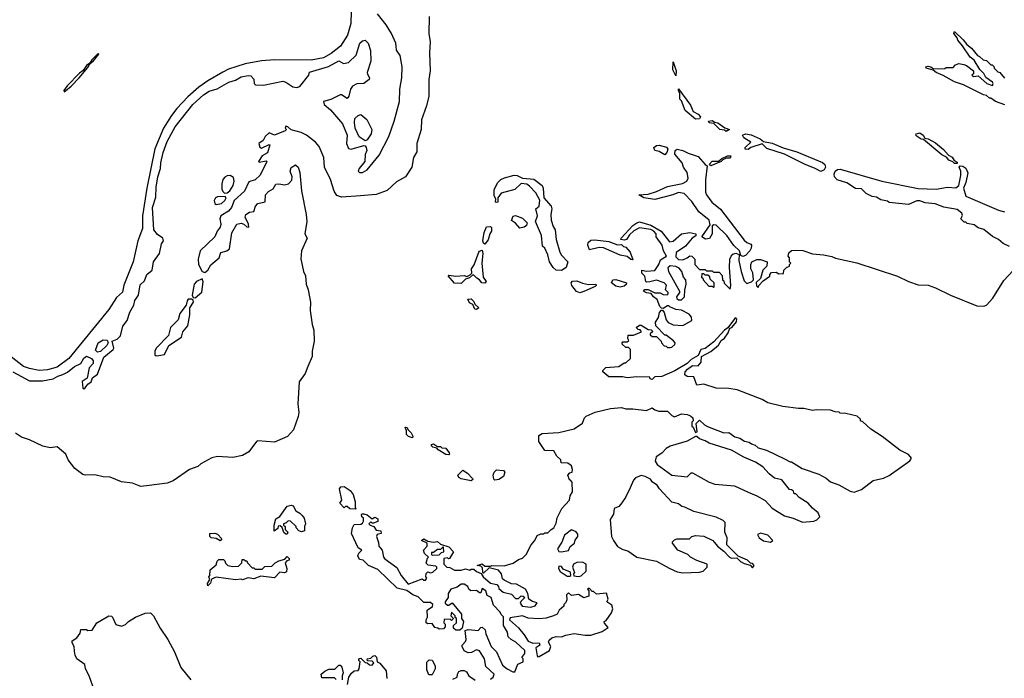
# Model space of a CAD drawing. Extents: x 2206940 to 2356632, y 511582 to 673215.
# Tile 77 of 228: x 2278695 to 2285762, y 589266 to 593993. Entities that reach past the tile are written whole.
import ezdxf

# ---------------------------------------------------------------- set-up
doc = ezdxf.new("R2010")
doc.units = 0

msp = doc.modelspace()

# ---------------------------------------------------------------- linework, layer by layer
at = {"layer": '0CON10XD'}
for points in [[(2281074.5, 594055), (2281072.6, 593965), (2281047.2, 593882.8), (2280997.7, 593802.3), (2280930, 593750), (2280875, 593718.2), (2280788.4, 593701.6), (2280526.2, 593703.8), (2280432.1, 593697.9), (2280313.6, 593676.4), (2280193.2, 593636.8), (2280152.8, 593617.2), (2280045, 593554.5), (2279981.4, 593508.6), (2279901.5, 593438.5), (2279823.9, 593356.1), (2279784.5, 593305.5), (2279728.5, 593215), (2279664.5, 593065.5), (2279608, 592785), (2279577.9, 592585), (2279577.6, 592495), (2279544.5, 592405.5), (2279509.1, 592255), (2279442.6, 592087.4), (2279433.2, 592036.8), (2279390.4, 591999.6), (2279336.1, 591913.9), (2279048.2, 591561.8), (2278965, 591500.1), (2278895, 591479.6), (2278835, 591476.5), (2278765, 591488.8), (2278723.6, 591503.6), (2278635, 591572.7)], [(2278645, 591464.6), (2278765, 591401.1), (2278858.3, 591401.7), (2278935, 591414.5), (2278968.1, 591435), (2279005, 591445.8), (2279037.5, 591462.5), (2279088.6, 591505), (2279133.4, 591526.6), (2279155, 591563.3), (2279175, 591578.8), (2279211.2, 591561.2), (2279222, 591545), (2279223.9, 591526.1), (2279194, 591495), (2279179.7, 591420.3), (2279144.4, 591395.6), (2279148.8, 591348.8), (2279155, 591343.8), (2279165, 591352), (2279183.5, 591376.5), (2279208.9, 591395), (2279217.5, 591422.5), (2279255, 591448.1), (2279299.8, 591570.2), (2279367.3, 591625), (2279370.4, 591635), (2279360, 591685), (2279395, 591700.8), (2279420, 591725), (2279435.4, 591794.6), (2279467.5, 591835), (2279485.6, 591895), (2279515, 591943.3), (2279521.1, 591978.9), (2279547.1, 592015), (2279560.6, 592089.4), (2279590.7, 592119.3), (2279608, 592165), (2279646, 592195), (2279655.8, 592255), (2279700, 592315), (2279712.5, 592385), (2279726.7, 592405), (2279722.5, 592425), (2279685, 592452.5), (2279658.8, 592485), (2279648.5, 592645), (2279671.5, 592718.5), (2279675, 592791.2), (2279688, 592865), (2279706.3, 592925), (2279708.6, 592965), (2279725, 593039.2), (2279755, 593119.1), (2279810.2, 593225), (2279937.3, 593385), (2280015, 593453.9), (2280055, 593478.9), (2280112.1, 593497.9), (2280196.7, 593545), (2280245, 593558.8), (2280285, 593581.9), (2280335, 593593.3), (2280355, 593590), (2280376.4, 593566.4), (2280377.5, 593535), (2280387.5, 593525), (2280445, 593524.1), (2280585, 593551.8), (2280605, 593545.6), (2280655, 593511.8), (2280685, 593506.7), (2280705, 593513.3), (2280770, 593595), (2280775, 593616.7), (2280912.2, 593657.8), (2280985, 593697.1), (2281019.3, 593679.3), (2281055, 593686.2), (2281110.6, 593739.4), (2281136.2, 593825), (2281155, 593842.5), (2281175, 593847.1), (2281197.5, 593825), (2281213.1, 593773.1), (2281215.7, 593695), (2281189.6, 593615), (2281190.9, 593600.9), (2281206, 593575), (2281203.8, 593565), (2281165, 593534), (2281115, 593532.5), (2281085, 593515.8), (2281069.2, 593495), (2281058.8, 593445), (2281045, 593426.7), (2281005, 593453.8), (2280995, 593454), (2280929.4, 593420.6), (2280875, 593406), (2280881.5, 593385), (2280926.5, 593346.5), (2281012.5, 593245), (2281046.9, 593165), (2281042, 593105), (2281055, 593068), (2281075, 593064.4), (2281165, 593090), (2281175, 593087.5), (2281183.3, 593075), (2281185.8, 593055), (2281174, 593025), (2281172, 592975), (2281132.5, 592925), (2281125.6, 592905), (2281135.5, 592895.5), (2281155, 592896), (2281189.6, 592915), (2281275, 593020.4), (2281345.9, 593155), (2281383.8, 593265), (2281421.6, 593405), (2281423.3, 593495), (2281437, 593575), (2281439.8, 593655), (2281426, 593735), (2281399.6, 593775), (2281397.3, 593802.7), (2281395.3, 593825.3), (2281364.3, 593895), (2281325.8, 593955), (2281262.9, 594035)], [(2281633.8, 594015), (2281631.9, 593895), (2281642.3, 593835), (2281637.6, 593755), (2281641.6, 593625), (2281631.4, 593565), (2281631, 593445), (2281614.9, 593375), (2281579.3, 593275), (2281577.6, 593205), (2281545.2, 593105), (2281546.5, 593043.5), (2281522.9, 593005), (2281510.8, 592935), (2281463.9, 592866.1), (2281400.2, 592829.8), (2281331.7, 592768.3), (2281255, 592738.4), (2281141, 592729), (2281005, 592719.4), (2280972.3, 592732.3), (2280953.1, 592763.1), (2280925.8, 592845), (2280882.5, 592935), (2280878.2, 593005), (2280845, 593082), (2280819.1, 593115), (2280755, 593164.5), (2280715, 593183.1), (2280643, 593203), (2280620, 593225), (2280605, 593230), (2280600, 593215), (2280610, 593205), (2280600, 593195), (2280525, 593163.3), (2280485, 593180), (2280456.2, 593155), (2280443.9, 593126.1), (2280412.5, 593105), (2280419.3, 593079.3), (2280431.7, 593071.7), (2280485, 593097.5), (2280490, 593095), (2280473.6, 593036.4), (2280436.7, 593015), (2280410, 592975), (2280415, 592970), (2280465, 592980), (2280470, 592975), (2280421.7, 592878.3), (2280386.6, 592843.4), (2280340.7, 592829.3), (2280307.9, 592762.1), (2280233.8, 592696.2), (2280215, 592646), (2280195, 592619.2), (2280139.2, 592585), (2280132.5, 592565), (2280138.1, 592525), (2280134.4, 592505), (2280112.5, 592475), (2280095.6, 592435), (2279990, 592335), (2279976.5, 592275), (2279978.7, 592235), (2280005, 592185.8), (2280025, 592178.8), (2280045, 592196), (2280066.7, 592233.3), (2280126.4, 592283.6), (2280138.3, 592321.7), (2280182.5, 592335), (2280200.5, 592349.5), (2280217.5, 592462.5), (2280253.4, 592526.6), (2280285, 592532.2), (2280304.5, 592524.5), (2280325, 592506.7), (2280340, 592505), (2280338.8, 592525), (2280314.2, 592575), (2280318.8, 592595), (2280345, 592612), (2280375, 592617.5), (2280388, 592655), (2280405, 592673.8), (2280457.5, 592685), (2280460, 592735), (2280480.9, 592759.1), (2280515, 592780), (2280535, 592813.3), (2280555, 592815.8), (2280595, 592808), (2280625.6, 592814.4), (2280647.6, 592842.4), (2280650.8, 592865), (2280637.5, 592905), (2280645, 592933.3), (2280675, 592951.2), (2280695, 592934), (2280707, 592897), (2280718.7, 592765), (2280752.7, 592595), (2280755.4, 592545), (2280742.3, 592455), (2280759.2, 592425), (2280719.2, 592335), (2280714.2, 592275.8), (2280733.3, 592185), (2280746.7, 592155), (2280751, 592095), (2280766, 592055), (2280783.3, 591965), (2280781.1, 591905), (2280793.8, 591805), (2280806.8, 591765), (2280808.9, 591685), (2280794.8, 591615.2), (2280794.7, 591575), (2280763.3, 591503.3), (2280743.2, 591455), (2280701.6, 591395), (2280691.9, 591235), (2280698.9, 591175), (2280694.7, 591145), (2280660.9, 591049.1), (2280617.8, 591002.2), (2280525, 590961.7), (2280405, 590970.5), (2280394.7, 590965), (2280338.9, 590891.1), (2280295.6, 590864.4), (2280225, 590850.4), (2280115, 590857.4), (2280075, 590847.4), (2279995.7, 590805), (2279974.7, 590785.3), (2279914, 590766), (2279796.2, 590683.8), (2279752.7, 590667.2), (2279625, 590649.7), (2279565, 590643.3), (2279505, 590666.8), (2279425.9, 590675.9), (2279345, 590710.7), (2279295, 590711.8), (2279235, 590726.3), (2279165, 590723.9), (2279148.4, 590728.4), (2279092.1, 590772.1), (2279042.5, 590835), (2279026.2, 590875), (2278965, 590928.2), (2278915, 590919.2), (2278861.3, 590931.3), (2278765, 590978.1), (2278707.2, 590997.2), (2278664.4, 591025)], [(2285765, 593382.5), (2285700, 593405), (2285665, 593430), (2285655, 593430), (2285635, 593450), (2285613, 593453), (2285470, 593525), (2285406, 593546), (2285323.6, 593593.6), (2285273.9, 593613.9), (2285251.7, 593631.7), (2285202.5, 593645), (2285200, 593655), (2285215, 593658.8), (2285235.9, 593655.9), (2285255, 593640), (2285335, 593642.5), (2285345, 593650), (2285395, 593650), (2285411.7, 593668.3), (2285435, 593677.5), (2285471.7, 593671.7), (2285490, 593665), (2285540, 593625), (2285540, 593605), (2285530, 593595), (2285540, 593585), (2285575, 593590), (2285637.5, 593535), (2285678.3, 593521.7), (2285682.5, 593535), (2285677.5, 593545), (2285628.8, 593578.8), (2285615, 593607.5), (2285586.2, 593636.2), (2285545, 593702.5), (2285516.7, 593725), (2285463.3, 593805), (2285428.8, 593845), (2285423.6, 593863.6), (2285401.2, 593895), (2285405, 593907.5), (2285467.5, 593847.5), (2285492.5, 593815), (2285527.7, 593787.7), (2285570, 593735), (2285585, 593730), (2285610, 593705), (2285635, 593700), (2285665, 593670), (2285675, 593670), (2285688.3, 593658.3), (2285690, 593645), (2285715, 593620), (2285730, 593615), (2285763.6, 593573.6)], [(2279015, 593476.2), (2279025, 593481.7), (2279065.2, 593514.8), (2279121.9, 593575), (2279185, 593649.5), (2279200.5, 593679.5), (2279225, 593697.8), (2279264.2, 593745), (2279259.4, 593749.4), (2279213.3, 593705), (2279199.3, 593680.7), (2279175, 593663.7), (2279151.7, 593628.3), (2279125, 593609.4), (2279035, 593517.7), (2279013.4, 593485), (2279015, 593476.2)], [(2283405, 593590), (2283384.2, 593634.2), (2283385, 593690), (2283406.2, 593625), (2283405, 593590)], [(2283545, 593280), (2283471.3, 593341.3), (2283445, 593410), (2283433, 593423), (2283433, 593463), (2283423.3, 593485), (2283425, 593497.5), (2283508.9, 593378.9), (2283528, 593335), (2283565.5, 593315.5), (2283582.5, 593295), (2283575, 593282.5), (2283545, 593280)], [(2281175, 593122.5), (2281132.6, 593152.6), (2281102.5, 593215), (2281097.5, 593255), (2281101.2, 593285), (2281125, 593306.2), (2281145, 593313.3), (2281186.8, 593276.8), (2281222.5, 593205), (2281218, 593175), (2281188.8, 593131.2), (2281175, 593122.5)], [(2283765, 593190), (2283755, 593200), (2283720, 593205), (2283677.5, 593247.5), (2283645, 593253.3), (2283640, 593265), (2283665, 593268.8), (2283685, 593256.7), (2283705, 593253.3), (2283757.5, 593217.5), (2283790, 593205), (2283765, 593190)], [(2284445, 592904.2), (2284405, 592925.8), (2284327.5, 592955), (2284185, 593028.8), (2284058.3, 593068.3), (2284025, 593102.5), (2283943.8, 593076.2), (2283925, 593062.5), (2283903, 593063), (2283902.5, 593075), (2283942.5, 593115), (2283892.5, 593145), (2283883.3, 593165), (2283905, 593173.8), (2283945, 593165.7), (2284009.1, 593139.1), (2284035, 593120), (2284095, 593108), (2284175, 593073.3), (2284274.1, 593044.1), (2284457.1, 592967.1), (2284475, 592953.8), (2284480, 592935), (2284469.4, 592915), (2284445, 592904.2)], [(2285425, 592960), (2285405, 592960), (2285393.8, 592973.8), (2285365, 592983.8), (2285346.7, 593006.7), (2285312.9, 593022.9), (2285182.5, 593132.5), (2285165, 593136.7), (2285137.5, 593155), (2285127.5, 593165), (2285130, 593175), (2285155, 593181.2), (2285180, 593165), (2285193, 593143), (2285215, 593138.8), (2285268.8, 593108.8), (2285325, 593062.5), (2285361.2, 593021.2), (2285387.1, 593007.1), (2285403, 592983), (2285425, 592970), (2285425, 592960)], [(2283885, 592292.5), (2283871.7, 592301.7), (2283862.5, 592335), (2283822.2, 592372.2), (2283771.4, 592445), (2283695, 592517.5), (2283678.3, 592521.7), (2283666, 592514), (2283665.8, 592455), (2283647.1, 592422.9), (2283618.8, 592418.8), (2283592.5, 592435), (2283650, 592520), (2283642.9, 592555), (2283570.6, 592615), (2283519.3, 592689.3), (2283465, 592746.2), (2283425, 592752), (2283382.5, 592735), (2283255, 592702.2), (2283175, 592714.2), (2283140, 592735), (2283205, 592742), (2283265, 592759.2), (2283345, 592795.7), (2283452.4, 592817.6), (2283484.2, 592835), (2283492.2, 592855), (2283485.5, 592895.5), (2283460, 592935), (2283450, 592965), (2283425, 592997.5), (2283398.3, 593028.3), (2283400, 593055), (2283415, 593063.3), (2283455, 593054), (2283492.5, 593035), (2283565, 593011.5), (2283615, 592953.8), (2283630, 592945), (2283616.6, 592843.4), (2283617.8, 592755), (2283624.3, 592735), (2283663.4, 592683.4), (2283725, 592634), (2283895, 592411.2), (2283915, 592394), (2283943, 592383), (2283947.5, 592375), (2283946.4, 592353.6), (2283936.4, 592333.6), (2283905, 592300), (2283885, 592292.5)], [(2283325, 593023.3), (2283285, 593046.7), (2283254, 593054), (2283247.5, 593075), (2283265, 593090), (2283285, 593093.3), (2283338.3, 593078.3), (2283346.2, 593065), (2283339.5, 593040.5), (2283325, 593023.3)], [(2283655, 592943.8), (2283647.5, 592955), (2283665, 592977.5), (2283711.7, 592978.3), (2283735, 592997.5), (2283775, 593016.7), (2283800, 593015), (2283795, 593000), (2283765, 593000), (2283741.7, 592988.3), (2283730, 592975), (2283655, 592943.8)], [(2285800, 592365), (2285755, 592387.5), (2285720, 592415), (2285676.4, 592436.4), (2285615, 592487.5), (2285575, 592500), (2285545, 592520), (2285495, 592530), (2285485, 592540), (2285475, 592540), (2285450, 592565), (2285461.7, 592588.3), (2285457.5, 592605), (2285425, 592631.2), (2285328.3, 592648.3), (2285265, 592671.2), (2285195, 592678.8), (2285155, 592693.3), (2285135, 592693.3), (2285075, 592667.5), (2284935, 592680), (2284925, 592690), (2284875, 592700), (2284845, 592720), (2284813, 592723), (2284770, 592745), (2284738.3, 592778.3), (2284695, 592782.5), (2284631.7, 592821.7), (2284563, 592843), (2284544.1, 592864.1), (2284541.8, 592885), (2284549.5, 592905), (2284565, 592916.9), (2284585, 592919.2), (2284882.5, 592835), (2285145, 592780.8), (2285273.6, 592776.4), (2285355, 592790), (2285415, 592786.7), (2285435.8, 592804.2), (2285451.1, 592875), (2285451.4, 592905), (2285438.8, 592935), (2285446.2, 592943.8), (2285465, 592942.5), (2285486.5, 592926.5), (2285500, 592895), (2285487.1, 592825), (2285468.8, 592785), (2285485, 592727.5), (2285720, 592625), (2285763.6, 592613.6)], [(2280165, 592747.5), (2280185, 592750), (2280204.1, 592765.9), (2280226.7, 592803.3), (2280235.6, 592835), (2280230.3, 592860.3), (2280205, 592874.4), (2280185, 592873.1), (2280167.4, 592862.6), (2280154.6, 592845.4), (2280145.8, 592815), (2280146.2, 592775), (2280155, 592757.5), (2280165, 592747.5)], [(2282585, 592194), (2282545.8, 592195.8), (2282524.2, 592214.2), (2282497.1, 592255), (2282485.7, 592305), (2282465, 592352.5), (2282448.3, 592368.3), (2282440, 592445), (2282396.7, 592545), (2282412.5, 592585), (2282400, 592635), (2282423.3, 592655), (2282428.3, 592698.3), (2282400.3, 592750.3), (2282355, 592798.8), (2282335, 592812), (2282295, 592816.7), (2282250, 592775), (2282150.8, 592749.2), (2282127.5, 592715), (2282127, 592683), (2282115, 592680), (2282110, 592685), (2282112.5, 592705), (2282101.7, 592731.7), (2282100, 592775), (2282127.5, 592825), (2282148.8, 592845), (2282175, 592858.9), (2282245, 592876.7), (2282266.7, 592875), (2282305, 592856.2), (2282385, 592847.8), (2282445, 592803.8), (2282453.1, 592785), (2282456.2, 592715), (2282508.9, 592655), (2282514.3, 592635), (2282507.5, 592595), (2282510.6, 592555), (2282525, 592510), (2282538, 592485), (2282546, 592415), (2282572.9, 592325), (2282583.8, 592303.8), (2282630, 592255), (2282616.7, 592215), (2282585, 592194)], [(2280105, 592666.7), (2280145, 592673.3), (2280168.8, 592695), (2280176.7, 592715), (2280170, 592725), (2280115, 592721.2), (2280101.2, 592715), (2280091.4, 592695), (2280095, 592673.3), (2280105, 592666.7)], [(2282285, 592497.5), (2282255, 592532.5), (2282225, 592552.5), (2282237, 592583), (2282255, 592586.7), (2282305, 592567.5), (2282337.5, 592535), (2282332.5, 592515), (2282315, 592503.3), (2282285, 592497.5)], [(2282035, 592382.5), (2282025, 592390), (2282020, 592405), (2282028.8, 592465), (2282045, 592507.5), (2282075, 592510), (2282081.7, 592501.7), (2282082.5, 592475), (2282070, 592455), (2282057.7, 592412.3), (2282035, 592382.5)], [(2283218.3, 591428.3), (2283125, 591430), (2283055, 591423.3), (2283025, 591430), (2282925, 591430), (2282880, 591465), (2282880, 591475), (2282903, 591497), (2282996.4, 591503.6), (2283035, 591530), (2283045, 591530), (2283078.3, 591561.7), (2283080, 591625), (2283065, 591640), (2283045, 591640), (2283020, 591665), (2283020, 591675), (2283025, 591680), (2283055, 591680), (2283068.3, 591691.7), (2283060, 591705), (2283061.7, 591728.3), (2283101.7, 591728.3), (2283158.3, 591751.7), (2283148.3, 591768.3), (2283135, 591770), (2283120, 591785), (2283145, 591800), (2283155, 591800), (2283205, 591770), (2283227.5, 591767.5), (2283240, 591755), (2283221.7, 591738.3), (2283221.7, 591731.7), (2283235, 591720), (2283265, 591720), (2283300, 591685), (2283303, 591673), (2283321.7, 591651.7), (2283335, 591650), (2283345, 591640), (2283365, 591640), (2283377, 591643), (2283398.3, 591661.7), (2283400, 591675), (2283388.3, 591688.3), (2283335, 591730), (2283325, 591730), (2283260, 591795), (2283258.3, 591821.7), (2283280, 591855), (2283288.3, 591891.7), (2283301.7, 591908.3), (2283308.3, 591908.3), (2283321.7, 591891.7), (2283335, 591840), (2283350.7, 591820.7), (2283385, 591802.5), (2283455, 591797.5), (2283520, 591835), (2283517, 591857), (2283499.3, 591879.3), (2283445, 591907.5), (2283405, 591912.5), (2283361.7, 591931.7), (2283355, 591940), (2283345, 591940), (2283315, 591920), (2283301.7, 591921.7), (2283290, 591935), (2283270, 591985), (2283243.6, 592003.6), (2283228.3, 592028.3), (2283193.6, 592033.6), (2283172.5, 592045), (2283183, 592057), (2283205, 592057.5), (2283253, 592033), (2283291.7, 592031.7), (2283315, 592020), (2283341.7, 592018.3), (2283350, 592025), (2283350, 592035), (2283330, 592055), (2283337, 592087), (2283320, 592105), (2283265, 592122.5), (2283218.3, 592111.7), (2283195, 592110), (2283190, 592115), (2283181.7, 592151.7), (2283160, 592175), (2283160, 592195), (2283195, 592187.5), (2283255, 592192.5), (2283282.5, 592235), (2283295, 592270), (2283337.5, 592295), (2283316.7, 592335), (2283305.9, 592375.9), (2283262.5, 592435), (2283262.5, 592455), (2283246.4, 592476.4), (2283225, 592487.5), (2283145, 592500), (2283102.3, 592477.7), (2283072, 592448), (2283050, 592415), (2283035, 592410), (2283010, 592415), (2283012.5, 592425), (2283096.7, 592515), (2283125, 592536.2), (2283145, 592543.3), (2283225, 592518.8), (2283300, 592475), (2283358.3, 592398.3), (2283385, 592402.5), (2283445, 592456.7), (2283505, 592465.8), (2283547.5, 592455), (2283549.3, 592440.7), (2283522.5, 592425), (2283473, 592367), (2283407, 592323), (2283405, 592290), (2283425, 592272.5), (2283455, 592270), (2283487, 592283), (2283505, 592297.5), (2283520, 592295), (2283540, 592275), (2283540, 592235), (2283575, 592200), (2283615, 592200), (2283625, 592190), (2283665, 592190), (2283675, 592180), (2283715, 592180), (2283737, 592157), (2283740, 592125), (2283748.3, 592118.3), (2283751.7, 592101.7), (2283795, 592060), (2283800, 592085), (2283788.8, 592215), (2283792.5, 592275), (2283802.5, 592295), (2283815, 592310), (2283835, 592317.5), (2283858.3, 592308.3), (2283857.5, 592265), (2283873.3, 592185), (2283895, 592120), (2283915, 592100), (2283948.3, 592111.7), (2283962.5, 592125), (2283957, 592177), (2283942.5, 592205), (2283942.5, 592235), (2283950, 592255), (2283985, 592272.5), (2284011.7, 592271.7), (2284060, 592255), (2284056.7, 592225), (2284030, 592195), (2284013.6, 592136.4), (2283982.5, 592107.5), (2283983.6, 592083.6), (2283995, 592070), (2284000, 592085), (2284030.7, 592119.3), (2284078.3, 592151.7), (2284080, 592165), (2284091.7, 592178.3), (2284125, 592180), (2284145, 592170), (2284178.3, 592171.7), (2284180, 592195), (2284200, 592215), (2284220, 592225), (2284220, 592235), (2284230, 592245), (2284220, 592255), (2284220, 592285), (2284210, 592295), (2284215, 592320), (2284235, 592337.5), (2284265, 592340), (2284316.4, 592336.4), (2284385, 592313.3), (2284465, 592306.2), (2284525, 592293.3), (2284550.7, 592280.7), (2284705, 592248.8), (2284995, 592153.3), (2285075, 592113.3), (2285145, 592090), (2285215, 592087.5), (2285269.3, 592069.3), (2285376.1, 592016.1), (2285565, 591940), (2285615, 591936.7), (2285635, 591943.8), (2285678.8, 591995), (2285758.3, 592121.7), (2285893.8, 592265)], [(2283095, 592270), (2283081.7, 592271.7), (2283055, 592292.5), (2283005, 592303.3), (2282885, 592356), (2282855, 592358), (2282785, 592342.5), (2282773.3, 592375), (2282776.7, 592395), (2282795, 592411.2), (2282824.1, 592414.1), (2282925, 592400), (2282985, 592377.5), (2283015, 592380), (2283030, 592365), (2283045, 592360), (2283077.5, 592325), (2283095, 592270)], [(2281865, 592100), (2281815, 592102.5), (2281770, 592155), (2281775, 592160), (2281825, 592152.5), (2281885, 592156.7), (2281905, 592150), (2281928.3, 592161.7), (2281940, 592175), (2281937.5, 592205), (2281956.2, 592233.8), (2281991.2, 592325), (2281995, 592332.5), (2282015, 592340), (2282020, 592315), (2282011.2, 592245), (2282022.5, 592145), (2282042.5, 592115), (2282035, 592102.5), (2282012.5, 592105), (2281996.7, 592126.7), (2281977, 592137), (2281955, 592160), (2281945, 592160), (2281925, 592140), (2281895, 592130), (2281865, 592100)], [(2283425, 591982.5), (2283445, 591983.3), (2283467.5, 592005), (2283468.3, 592051.7), (2283480, 592095), (2283477.5, 592125), (2283460, 592145), (2283447.5, 592185), (2283429.3, 592209.3), (2283405, 592222.5), (2283363, 592227), (2283348.3, 592211.7), (2283352.5, 592185), (2283430, 592045), (2283430, 592035), (2283410, 592005), (2283413, 591993), (2283425, 591982.5)], [(2283675, 592070), (2283680, 592075), (2283680, 592105), (2283651.7, 592131.7), (2283648.3, 592148.3), (2283635, 592160), (2283615, 592160), (2283605, 592170), (2283591.7, 592168.3), (2283590, 592145), (2283598.3, 592138.3), (2283600, 592125), (2283641.7, 592081.7), (2283665, 592080), (2283675, 592070)], [(2279955, 591997.5), (2280002, 592038), (2280011.2, 592111.2), (2280005, 592132.5), (2279965, 592112.9), (2279948.6, 592095), (2279933.3, 592015), (2279940, 592000), (2279955, 591997.5)], [(2282715, 592033.8), (2282692.3, 592042.3), (2282657.5, 592085), (2282652.5, 592105), (2282663.9, 592116.1), (2282695, 592120), (2282735, 592102), (2282777, 592093), (2282830, 592095), (2282832.5, 592085), (2282825, 592077.5), (2282745, 592041.2), (2282715, 592033.8)], [(2283005, 592073.8), (2282975, 592081.2), (2282943.6, 592103.6), (2282952.5, 592125), (2282975, 592128.8), (2283050, 592105), (2283048.3, 592091.7), (2283035, 592080), (2283005, 592073.8)], [(2279675, 591581.2), (2279695, 591583.8), (2279735, 591590), (2279766.2, 591655), (2279857.5, 591715), (2279866.4, 591753.6), (2279902.5, 591795), (2279915.9, 591874.1), (2279916.2, 591925), (2279942.5, 591965), (2279940, 591980), (2279927.5, 591987.5), (2279905, 591986.7), (2279896.7, 591975), (2279890.8, 591945), (2279845, 591884.4), (2279831.9, 591838.1), (2279778.8, 591785), (2279764.1, 591725.9), (2279675, 591636.2), (2279665, 591613.3), (2279665, 591586.7), (2279675, 591581.2)], [(2281975, 591912.5), (2281962.5, 591915), (2281948.3, 591948.3), (2281925, 591960), (2281911.7, 591988.3), (2281935, 591990), (2281955, 591970), (2281961.7, 591951.7), (2281990, 591925), (2281975, 591912.5)], [(2282075, 589260), (2282092.5, 589275), (2282100, 589295), (2282040.8, 589350.8), (2282031.4, 589405), (2281995, 589463.8), (2281975, 589471.2), (2281938.3, 589451.7), (2281915, 589450), (2281885, 589463.8), (2281870, 589495), (2281870, 589505), (2281895, 589530), (2281900, 589545), (2281891.7, 589608.3), (2281915, 589617.5), (2281985, 589610), (2282005, 589630), (2282015, 589632.5), (2282036.7, 589615), (2282040, 589585), (2282080, 589495), (2282116.9, 589456.9), (2282161.7, 589361.7), (2282193.3, 589333.3), (2282235, 589312.5), (2282248.3, 589311.7), (2282271.7, 589368.3), (2282310, 589385), (2282310, 589405), (2282300, 589415), (2282320, 589445), (2282320, 589465), (2282257.5, 589525), (2282223.9, 589543.9), (2282202.5, 589565), (2282197, 589597), (2282167.5, 589645), (2282167, 589707), (2282150, 589725), (2282145, 589740), (2282095, 589790), (2282080, 589845), (2282051.7, 589861.7), (2282040, 589895), (2282015, 589910), (2282005, 589880), (2281995, 589880), (2281975, 589897.5), (2281933.6, 589893.6), (2281920, 589905), (2281912.5, 589925), (2281885, 589942.5), (2281865, 589942.5), (2281835, 589920), (2281790, 589905), (2281770, 589875), (2281770, 589845), (2281750, 589815), (2281750, 589805), (2281765, 589790), (2281775, 589790), (2281798.3, 589808.3), (2281867, 589727), (2281867.5, 589695), (2281880, 589675), (2281870, 589625), (2281855, 589612.5), (2281825, 589612.5), (2281810, 589625), (2281810, 589645), (2281830, 589665), (2281830, 589695), (2281821.7, 589701.7), (2281820, 589715), (2281795, 589740), (2281790, 589715), (2281810, 589695), (2281795, 589680), (2281785, 589690), (2281741.7, 589688.3), (2281740, 589665), (2281750, 589655), (2281750, 589635), (2281738.3, 589621.7), (2281705, 589620), (2281697, 589627), (2281675, 589630), (2281655, 589660), (2281625, 589657.5), (2281613.3, 589665), (2281613.3, 589685), (2281622.5, 589705), (2281620, 589755), (2281658.3, 589781.7), (2281660, 589795), (2281645, 589810), (2281595, 589810), (2281555, 589850), (2281516.4, 589866.4), (2281475, 589897.5), (2281405, 589913.8), (2281265, 590046.2), (2281200, 590075), (2281160, 590115), (2281135, 590120), (2281122.5, 590145), (2281130, 590165), (2281150, 590185), (2281123.8, 590203.8), (2281108.3, 590238.3), (2281077.5, 590305), (2281083, 590347), (2281095, 590370), (2281145, 590372.5), (2281155, 590380), (2281162.5, 590395), (2281162.5, 590415), (2281150, 590425), (2281148.3, 590441.7), (2281152.5, 590447.5), (2281165, 590447.5), (2281188.3, 590438.3), (2281225, 590410), (2281245, 590422.5), (2281265, 590410), (2281265, 590392.5), (2281235, 590380), (2281225, 590380), (2281215, 590390), (2281202.5, 590375), (2281210, 590365), (2281236.7, 590356.7), (2281255, 590330), (2281287.5, 590325), (2281290, 590305), (2281261.7, 590298.3), (2281257.5, 590285), (2281271.7, 590241.7), (2281272.5, 590215), (2281297, 590187), (2281306.1, 590136.1), (2281315, 590123.8), (2281401.7, 590061.7), (2281433.3, 590005), (2281483, 589943), (2281585, 589980), (2281595, 589970), (2281608.3, 589971.7), (2281617.5, 589985), (2281610, 589995), (2281611.7, 590018.3), (2281625, 590030), (2281645, 590022.5), (2281661.7, 590028.3), (2281690, 590055), (2281690, 590065), (2281681.7, 590071.7), (2281628.3, 590078.3), (2281613, 590093), (2281622.5, 590127.5), (2281630, 590135), (2281601.7, 590161.7), (2281592.5, 590185), (2281620, 590215), (2281620, 590235), (2281580, 590255), (2281595, 590267.5), (2281625, 590250), (2281665, 590242.5), (2281695, 590247.5), (2281715, 590230), (2281775, 590210), (2281810, 590175), (2281780, 590125), (2281773, 590123), (2281765, 590130), (2281740, 590125), (2281740, 590085), (2281760, 590065), (2281781.7, 590061.7), (2281815, 590042.5), (2281865, 590041.2), (2281895, 590052.5), (2281926.7, 590043.3), (2281935, 590050), (2281955, 590050), (2281973, 590033), (2282008.3, 590018.3), (2282022.5, 589995), (2282075, 589950), (2282119.3, 589939.3), (2282132.5, 589925), (2282135, 589910), (2282165, 589883.3), (2282225, 589870), (2282255, 589840), (2282275, 589840), (2282295, 589857.5), (2282310, 589855), (2282320, 589845), (2282291.7, 589818.3), (2282287.5, 589805), (2282303, 589783), (2282363, 589777), (2282395, 589787.5), (2282408.3, 589808.3), (2282375, 589816.7), (2282350, 589835), (2282342.5, 589875), (2282326.4, 589906.4), (2282261.7, 589941.7), (2282225, 589943.3), (2282171.7, 589971.7), (2282161.2, 589981.2), (2282154, 590015), (2282133, 590043), (2282065, 590060), (2282025, 590020), (2282020, 590025), (2282018.3, 590058.3), (2282005, 590070), (2281980, 590075), (2282015, 590087.5), (2282035, 590070), (2282075, 590070), (2282085, 590076.7), (2282173, 590073), (2282237.9, 590092.1), (2282275, 590118), (2282305, 590128.8), (2282331.2, 590155), (2282366, 590225), (2282393.3, 590255), (2282408.3, 590291.7), (2282435, 590302.5), (2282457, 590303), (2282465, 590310), (2282485, 590310), (2282510, 590335), (2282530, 590345), (2282545, 590380), (2282552.3, 590417.7), (2282586.7, 590485), (2282642.5, 590545), (2282647.5, 590575), (2282662.5, 590605), (2282660, 590675), (2282648.3, 590688.3), (2282641.7, 590691.7), (2282630, 590725), (2282645, 590740), (2282660, 590745), (2282662.5, 590765), (2282655, 590790), (2282629.3, 590809.3), (2282581.7, 590811.7), (2282580, 590835), (2282550, 590860), (2282528.3, 590898.3), (2282465, 590900), (2282422.5, 590965), (2282421.7, 591008.3), (2282445, 591022.5), (2282565, 591030), (2282675, 591057.5), (2282735, 591097.5), (2282750, 591135), (2282761.7, 591148.3), (2282825, 591176.2), (2282936.4, 591203.6), (2283015, 591208.8), (2283045, 591201.2), (2283095, 591201.2), (2283195, 591188.8), (2283235, 591206.7), (2283255, 591192.5), (2283283.6, 591183.6), (2283345, 591182.5), (2283375, 591152.5), (2283395, 591142.5), (2283445, 591163.3), (2283485, 591160), (2283510.7, 591150.7), (2283527.5, 591135), (2283530, 591115), (2283520, 591105), (2283520, 591075), (2283528.3, 591068.3), (2283545, 591030), (2283557.5, 591035), (2283550, 591095), (2283575, 591120), (2283610, 591085), (2283633, 591073), (2283748.3, 591028.3), (2283785, 591030), (2283828.3, 590998.3), (2283865, 590990), (2283898.3, 590968.3), (2283931.7, 590961.7), (2283948.3, 590948.3), (2283975, 590940), (2283995, 590920), (2284055, 590902.5), (2284185, 590842.5), (2284225, 590820), (2284235, 590820), (2284312.3, 590772.3), (2284431.7, 590731.7), (2284483.6, 590703.6), (2284515, 590677.5), (2284573.6, 590653.6), (2284655, 590608.8), (2284685, 590603.3), (2284738.3, 590621.7), (2284820, 590685), (2284895, 590703.8), (2284935, 590721.2), (2285085, 590827.5), (2285097, 590847), (2285075, 590872.5), (2285013, 590903), (2284885, 591002.5), (2284803.6, 591053.6), (2284746.7, 591106.7), (2284730, 591115), (2284730, 591125), (2284707, 591147), (2284625, 591167.5), (2284585, 591170), (2284577, 591177), (2284548.3, 591178.3), (2284515, 591190), (2284415, 591192.5), (2284385, 591187.5), (2284323, 591203), (2284285, 591202.5), (2284173, 591217), (2284065, 591243.8), (2284023.3, 591266.7), (2283846.1, 591336.1), (2283785, 591346.7), (2283695, 591347.5), (2283605, 591377.5), (2283555, 591370), (2283535, 591430), (2283485, 591432.5), (2283470, 591445), (2283472.5, 591465), (2283487.5, 591485), (2283525, 591511.2), (2283565, 591510), (2283586, 591535), (2283590, 591575), (2283655, 591611.2), (2283711.7, 591658.3), (2283730.5, 591689.5), (2283755, 591706.7), (2283781.2, 591745), (2283791.7, 591778.3), (2283806.2, 591785), (2283840, 591825), (2283843, 591843), (2283835, 591852.5), (2283825, 591846.7), (2283778.3, 591781.7), (2283754.5, 591765.5), (2283678.5, 591681.5), (2283615.7, 591634.3), (2283583.6, 591626.4), (2283566.1, 591583.9), (2283515, 591553.8), (2283485, 591526.2), (2283397.1, 591472.9), (2283305, 591432), (2283255, 591430), (2283235, 591410), (2283220, 591415), (2283218.3, 591428.3)], [(2279255, 591606.2), (2279240.7, 591620.7), (2279259.2, 591675), (2279295, 591696), (2279323.3, 591693.3), (2279330, 591675), (2279322, 591655), (2279275, 591612), (2279255, 591606.2)], [(2281515, 590992.5), (2281485, 591002.5), (2281472.5, 591015), (2281471.7, 591041.7), (2281461.7, 591068.3), (2281476.4, 591066.4), (2281481.7, 591051.7), (2281505, 591027.5), (2281517.5, 591005), (2281515, 590992.5)], [(2281775, 590870), (2281755, 590872.5), (2281700, 590905), (2281688.3, 590918.3), (2281660, 590925), (2281650, 590935), (2281650, 590945), (2281665, 590950), (2281695, 590930), (2281715, 590930), (2281725, 590920), (2281755, 590917.5), (2281777.5, 590885), (2281780, 590875), (2281775, 590870)], [(2284315, 590387.5), (2284395, 590393.3), (2284416.1, 590403.9), (2284437.5, 590425), (2284427.5, 590455), (2284385, 590487.5), (2284355, 590522.5), (2284290, 590565), (2284265, 590590), (2284255, 590590), (2284248.3, 590608.3), (2284235, 590620), (2284221.7, 590621.7), (2284165, 590690), (2284113, 590703), (2284073.6, 590733.6), (2284030, 590785), (2283977.7, 590817.7), (2283893.3, 590853.3), (2283805, 590904), (2283644.2, 590954.2), (2283615, 590971.2), (2283573.9, 590983.9), (2283555, 591002.5), (2283545, 591002.5), (2283485, 590967.5), (2283365, 590931.2), (2283335, 590916.7), (2283305, 590882.5), (2283263.3, 590855), (2283257.5, 590825), (2283270.7, 590800.7), (2283375, 590724), (2283485, 590712.5), (2283515, 590740), (2283525, 590740), (2283645, 590673.3), (2283685, 590660), (2283825, 590647.5), (2283925, 590602.5), (2283987, 590577), (2284045, 590542.5), (2284095, 590487.5), (2284185, 590433.3), (2284246.4, 590416.4), (2284315, 590387.5)], [(2281935, 590682.5), (2281865, 590696.7), (2281847, 590707), (2281840, 590725), (2281875, 590760), (2281909.3, 590739.3), (2281945, 590700), (2281947, 590693), (2281935, 590682.5)], [(2282105, 590687.5), (2282097.5, 590695), (2282092.5, 590725), (2282100, 590745), (2282118.3, 590761.7), (2282167.5, 590757.5), (2282177.5, 590745), (2282167.5, 590715), (2282135, 590693.3), (2282105, 590687.5)], [(2283455, 590024), (2283575, 590027.5), (2283600, 590035), (2283630, 590065), (2283630, 590085), (2283555, 590112.5), (2283510, 590135), (2283490, 590155), (2283420, 590185), (2283380, 590235), (2283380, 590245), (2283395, 590260), (2283415, 590267.5), (2283501.7, 590268.3), (2283520, 590285), (2283545, 590290), (2283606.1, 590286.1), (2283670, 590255), (2283703.6, 590213.6), (2283749.3, 590179.3), (2283790, 590135), (2283805, 590127.5), (2283841.7, 590131.7), (2283870, 590105), (2283895, 590090), (2283938.3, 590078.3), (2283955, 590060), (2283967, 590077), (2283955, 590090), (2283941.7, 590091.7), (2283920, 590115), (2283851.7, 590141.7), (2283770, 590225), (2283772.5, 590275), (2283757.5, 590315), (2283760, 590385), (2283745, 590400), (2283695, 590422.5), (2283535, 590463.3), (2283470, 590495), (2283448.3, 590498.3), (2283425, 590517.5), (2283375, 590530), (2283287.5, 590625), (2283271.7, 590651.7), (2283237.5, 590675), (2283222.5, 590695), (2283185.7, 590715.7), (2283155, 590721.4), (2283114.5, 590705.5), (2283100.7, 590689.3), (2283077.1, 590632.9), (2283043.3, 590565), (2283010, 590515), (2282995, 590500), (2282963.3, 590485), (2282956.7, 590445), (2282933.8, 590405), (2282944, 590285), (2282956.2, 590255), (2282985, 590213.3), (2283025, 590191.2), (2283060.7, 590180.7), (2283125, 590136), (2283267, 590107), (2283356.1, 590056.1), (2283415, 590031.2), (2283455, 590024)], [(2281105, 590480), (2281065, 590482.5), (2281045, 590500), (2281035, 590500), (2281025, 590490), (2280993, 590523), (2281006.7, 590545), (2280991.2, 590625), (2280999.3, 590640.7), (2281025, 590643.3), (2281066.7, 590615), (2281090, 590585), (2281103, 590533), (2281102.5, 590492.5), (2281110, 590485), (2281105, 590480)], [(2280615, 590300), (2280605, 590300), (2280591.7, 590311.7), (2280578.3, 590348.3), (2280565, 590360), (2280551.7, 590358.3), (2280548.3, 590341.7), (2280521.7, 590321.7), (2280522.5, 590365), (2280535, 590410), (2280563, 590427), (2280615, 590502.5), (2280645, 590510), (2280657.5, 590505), (2280677, 590467), (2280705, 590452.5), (2280722.5, 590435), (2280736.7, 590415), (2280747.5, 590375), (2280740, 590355), (2280740, 590325), (2280718.3, 590318.3), (2280700, 590325), (2280680, 590345), (2280680, 590355), (2280640, 590395), (2280623, 590397), (2280608.3, 590381.7), (2280590, 590375), (2280590, 590365), (2280600, 590355), (2280600, 590335), (2280620, 590315), (2280615, 590300)], [(2280135, 590252.5), (2280105, 590270), (2280070, 590275), (2280060, 590285), (2280060, 590305), (2280095, 590307.5), (2280115, 590300), (2280147, 590267), (2280135, 590252.5)], [(2282585, 590174.2), (2282635, 590182.5), (2282647, 590213), (2282677.5, 590235), (2282683, 590257), (2282702.5, 590285), (2282701.7, 590301.7), (2282688.3, 590318.3), (2282655, 590332.5), (2282605, 590292.5), (2282587, 590243), (2282556.2, 590195), (2282565, 590176.7), (2282585, 590174.2)], [(2284085, 590242.5), (2284100, 590255), (2284065, 590292.5), (2284015, 590307.5), (2283991.7, 590298.3), (2284002.5, 590275), (2284035, 590253.3), (2284085, 590242.5)], [(2281655, 590150), (2281705, 590152.5), (2281721.7, 590168.3), (2281740, 590175), (2281738.3, 590208.3), (2281731.7, 590208.3), (2281715, 590190), (2281695, 590190), (2281665, 590170), (2281651.7, 590168.3), (2281650, 590155), (2281655, 590150)], [(2280045, 589930), (2280043, 589947), (2280060, 589975), (2280052.5, 589995), (2280060, 590005), (2280062.5, 590045), (2280105, 590080), (2280113, 590107), (2280125, 590120), (2280158.3, 590118.3), (2280168.3, 590108.3), (2280171.7, 590091.7), (2280190, 590075), (2280225, 590067.5), (2280265, 590070), (2280290, 590095), (2280291.7, 590118.3), (2280305, 590120), (2280315, 590110), (2280325, 590110), (2280330, 590095), (2280365, 590060), (2280375, 590060), (2280385, 590050), (2280435, 590050), (2280455, 590067.5), (2280505, 590070), (2280530, 590095), (2280555, 590110), (2280598.3, 590121.7), (2280615, 590140), (2280630, 590125), (2280630, 590115), (2280611.7, 590108.3), (2280600, 590095), (2280612.5, 590055), (2280609.3, 590030.7), (2280595, 590022.5), (2280563, 590027), (2280525, 589987.5), (2280425, 590000), (2280375, 589980), (2280335, 589987.5), (2280295, 589972.5), (2280285, 589977.5), (2280245, 589973.3), (2280105, 589992.5), (2280071.7, 589978.3), (2280065, 589950), (2280045, 589930)], [(2282705, 589997.5), (2282725, 590002.5), (2282760, 590035), (2282760, 590085), (2282735, 590100), (2282695, 590096.7), (2282670, 590085), (2282662.5, 590065), (2282677.5, 590025), (2282670, 590015), (2282671.7, 590001.7), (2282705, 589997.5)], [(2282645, 590000), (2282650, 590005), (2282648.3, 590028.3), (2282595, 590050), (2282585, 590067.5), (2282565, 590070), (2282563.6, 590053.6), (2282573.6, 590033.6), (2282625, 590000), (2282645, 590000)], [(2282415, 589420), (2282425, 589422.5), (2282497.5, 589465), (2282507.5, 589495), (2282490, 589525), (2282495, 589540), (2282515, 589557.5), (2282545, 589566.7), (2282585, 589563.8), (2282615, 589576), (2282675, 589588), (2282755, 589576.2), (2282795, 589576.7), (2282875, 589602.5), (2282918.3, 589631.7), (2282891.7, 589661.7), (2282890, 589675), (2282905, 589680), (2282942.5, 589735), (2282952.5, 589765), (2282945, 589790), (2282910, 589815), (2282920, 589835), (2282907.5, 589877.5), (2282835, 589870), (2282815, 589890), (2282805, 589890), (2282785, 589910), (2282775, 589910), (2282770, 589905), (2282780, 589895), (2282780, 589855), (2282745, 589843.3), (2282705, 589867.5), (2282655, 589860), (2282635, 589880), (2282620, 589865), (2282621.7, 589828.3), (2282615, 589810), (2282600, 589795), (2282600, 589785), (2282567.5, 589755), (2282553, 589727), (2282527.5, 589715), (2282475, 589698), (2282425, 589694), (2282345, 589696.7), (2282303.6, 589713.6), (2282215, 589700), (2282210, 589685), (2282275, 589627.5), (2282317.3, 589577.3), (2282345, 589532.5), (2282378.3, 589518.3), (2282425, 589520), (2282427.5, 589505), (2282400, 589485), (2282408.3, 589428.3), (2282415, 589420)], [(2279220, 589210), (2279194.1, 589285), (2279168.9, 589335), (2279164, 589365), (2279106.5, 589406.5), (2279093.3, 589433.3), (2279088.6, 589461.4), (2279087.1, 589495), (2279071.7, 589521.7), (2279071.8, 589535), (2279104.4, 589555.6), (2279128.8, 589591.2), (2279135, 589616.7), (2279175, 589616.7), (2279185, 589610), (2279215, 589612.5), (2279248.8, 589665), (2279335, 589714.4), (2279353.2, 589713.2), (2279362.5, 589705), (2279385, 589652.5), (2279425, 589641.2), (2279455, 589653.3), (2279476.4, 589673.6), (2279526.1, 589703.9), (2279595.9, 589734.1), (2279635, 589736.7), (2279656.2, 589715), (2279704.4, 589625), (2279758.1, 589545), (2279806.1, 589456.1), (2279851.9, 589345), (2279923.8, 589255)], [(2281048.3, 589221.7), (2281057.5, 589275), (2281077, 589303), (2281095, 589320), (2281125, 589322.5), (2281132.5, 589335), (2281140, 589385), (2281130, 589395), (2281130, 589405), (2281145, 589410), (2281175, 589380), (2281188.3, 589378.3), (2281205, 589362.5), (2281225, 589360), (2281238.3, 589378.3), (2281225, 589390), (2281191.7, 589391.7), (2281190, 589405), (2281215, 589410), (2281230, 589425), (2281245, 589430), (2281257, 589417), (2281260, 589385), (2281280, 589375), (2281325, 589320), (2281330, 589265)], [(2281655, 589290), (2281631.7, 589291.7), (2281618, 589328), (2281618, 589382), (2281635, 589400), (2281655.6, 589395.6), (2281678.5, 589355), (2281676.4, 589333.6), (2281655, 589290)], [(2280967, 589257), (2280955, 589270), (2280865, 589270), (2280860, 589295), (2280885, 589317.5), (2280915, 589332.5), (2280957, 589333), (2280985, 589360), (2280995, 589360), (2281007, 589347), (2281017.5, 589305), (2281010, 589285), (2281010, 589255)], [(2281805, 589260), (2281836.4, 589273.6), (2281837.5, 589295), (2281847.5, 589315), (2281865, 589323.3), (2281885, 589323.3), (2281903, 589313), (2281920, 589285), (2281965, 589252.5)]]:
    msp.add_lwpolyline(points, dxfattribs=at)

doc.saveas('drawing.dxf')
